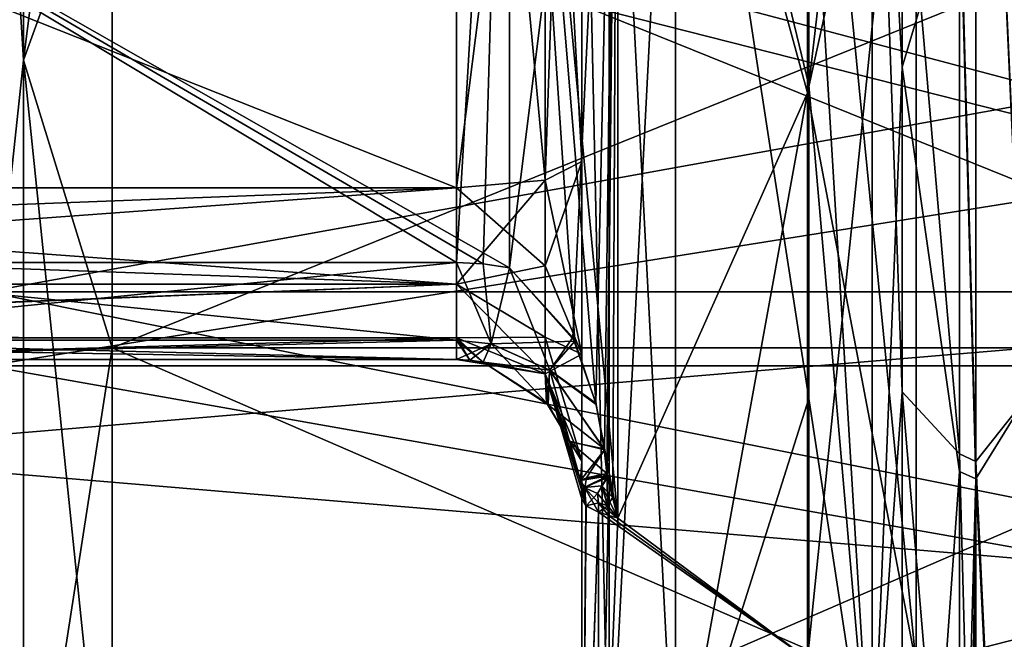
# Model space of a CAD drawing. Header units: millimetres. Extents: x -20 to 172, y -100 to 100.
# Tile 204 of 256: x 73 to 88, y 4 to 14. Entities that reach past the tile are written whole.
import ezdxf

# ---------------------------------------------------------------- set-up
doc = ezdxf.new("R2010")
doc.units = ezdxf.units.MM
doc.header["$LTSCALE"] = 37.722908
for name, color, linetype in [('1', 7, 'CONTINUOUS'), ('1802', 7, 'CONTINUOUS'), ('1803', 7, 'CONTINUOUS'), ('1805', 7, 'CONTINUOUS'), ('1806', 7, 'CONTINUOUS'), ('1810', 7, 'CONTINUOUS'), ('1811', 7, 'CONTINUOUS'), ('1813', 7, 'CONTINUOUS'), ('1816', 7, 'CONTINUOUS'), ('1817', 7, 'CONTINUOUS'), ('1899', 7, 'CONTINUOUS'), ('1904', 7, 'CONTINUOUS'), ('1905', 7, 'CONTINUOUS'), ('1910', 7, 'CONTINUOUS'), ('1944', 7, 'CONTINUOUS'), ('1945', 7, 'CONTINUOUS'), ('1946', 7, 'CONTINUOUS'), ('1947', 7, 'CONTINUOUS'), ('1951', 7, 'CONTINUOUS'), ('1952', 7, 'CONTINUOUS'), ('1953', 7, 'CONTINUOUS'), ('1954', 7, 'CONTINUOUS'), ('1955', 7, 'CONTINUOUS'), ('1963', 7, 'CONTINUOUS'), ('1977', 7, 'CONTINUOUS'), ('2018', 7, 'CONTINUOUS'), ('2019', 7, 'CONTINUOUS'), ('2406', 7, 'CONTINUOUS'), ('2407', 7, 'CONTINUOUS'), ('3', 7, 'CONTINUOUS'), ('3020', 7, 'CONTINUOUS'), ('3021', 7, 'CONTINUOUS'), ('3023', 7, 'CONTINUOUS'), ('3024', 7, 'CONTINUOUS'), ('3028', 7, 'CONTINUOUS'), ('3029', 7, 'CONTINUOUS'), ('3031', 7, 'CONTINUOUS'), ('3034', 7, 'CONTINUOUS'), ('3083', 7, 'CONTINUOUS'), ('3117', 7, 'CONTINUOUS'), ('3120', 7, 'CONTINUOUS'), ('3123', 7, 'CONTINUOUS'), ('3128', 7, 'CONTINUOUS'), ('3162', 7, 'CONTINUOUS'), ('3166', 7, 'CONTINUOUS'), ('3167', 7, 'CONTINUOUS'), ('3168', 7, 'CONTINUOUS'), ('3182', 7, 'CONTINUOUS'), ('3183', 7, 'CONTINUOUS'), ('3184', 7, 'CONTINUOUS'), ('3185', 7, 'CONTINUOUS'), ('3193', 7, 'CONTINUOUS'), ('3194', 7, 'CONTINUOUS'), ('3196', 7, 'CONTINUOUS'), ('3236', 7, 'CONTINUOUS'), ('3237', 7, 'CONTINUOUS'), ('362', 7, 'CONTINUOUS'), ('3624', 7, 'CONTINUOUS'), ('3625', 7, 'CONTINUOUS'), ('3628', 7, 'CONTINUOUS'), ('3629', 7, 'CONTINUOUS'), ('363', 7, 'CONTINUOUS'), ('3630', 7, 'CONTINUOUS'), ('3631', 7, 'CONTINUOUS'), ('53', 7, 'CONTINUOUS'), ('64', 7, 'CONTINUOUS')]:
    doc.layers.add(name, color=color, linetype=linetype)

msp = doc.modelspace()

# ---------------------------------------------------------------- linework, layer by layer
at = {"layer": '1', "color": 250, "linetype": 'Continuous', "true_color": 0x323232}
for points in [[(157, 0, -29.75), (157, 14.875, -25.764), (-19.839, 0, -29.75), (157, 0, -29.75)], [(-19.839, 0, -29.75), (157, 14.875, -25.764), (-19.839, 14.875, -25.764), (-19.839, 0, -29.75)]]:
    msp.add_3dface(points, dxfattribs=at)
at = {"layer": '1802', "color": 250, "linetype": 'Continuous', "true_color": 0x323232}
for points in [[(79.5, 10.482, -48.377), (80.345, 24.75, -42.868), (67.13, 10.482, -48.377), (79.5, 10.482, -48.377)], [(67.13, 10.482, -48.377), (80.345, 24.75, -42.868), (67.13, 24.674, -42.912), (67.13, 10.482, -48.377)], [(79.926, 10.461, -48.382), (80.345, 24.75, -42.868), (79.5, 10.482, -48.377), (79.926, 10.461, -48.382)], [(80.345, 10.397, -48.396), (80.345, 24.75, -42.868), (79.926, 10.461, -48.382), (80.345, 10.397, -48.396)]]:
    msp.add_3dface(points, dxfattribs=at)
at = {"layer": '1803', "color": 250, "linetype": 'Continuous', "true_color": 0x323232}
for points in [[(153.16, 4.062, -42.054), (153.16, 21.125, -36.59), (86.84, 4.062, -42.054), (153.16, 4.062, -42.054)], [(86.84, 4.062, -42.054), (153.16, 21.125, -36.59), (86.84, 21.125, -36.59), (86.84, 4.062, -42.054)]]:
    msp.add_3dface(points, dxfattribs=at)
at = {"layer": '1805', "color": 250, "linetype": 'Continuous', "true_color": 0x323232}
for points in [[(79.5, 11.674, -54.258), (58.5, 20.002, -51.77), (79.5, 27.011, -48.484), (79.5, 11.674, -54.258)], [(58.5, 11.674, -54.258), (58.5, 20.002, -51.77), (79.5, 11.674, -54.258), (58.5, 11.674, -54.258)]]:
    msp.add_3dface(points, dxfattribs=at)
at = {"layer": '1806', "color": 250, "linetype": 'Continuous', "true_color": 0x323232}
for points in [[(87.535, 16.939, -48.552), (87.535, 7.429, -50.883), (86.62, 18.041, -59.193), (87.535, 16.939, -48.552)], [(86.62, 18.041, -59.193), (87.535, 7.429, -50.883), (86.62, 8.421, -61.305), (86.62, 18.041, -59.193)], [(87.535, 7.429, -50.883), (87.535, -2.377, -51.367), (86.62, 8.421, -61.305), (87.535, 7.429, -50.883)], [(86.62, 8.421, -61.305), (87.535, -2.377, -51.367), (86.62, -6.866, -61.499), (86.62, 8.421, -61.305)]]:
    msp.add_3dface(points, dxfattribs=at)
at = {"layer": '1810', "color": 250, "linetype": 'Continuous', "true_color": 0x323232}
for points in [[(83, 1.583, -63.23), (83, 22.128, -59.253), (85.126, 8.313, -62.701), (83, 1.583, -63.23)], [(85.126, 8.313, -62.701), (83, 22.128, -59.253), (85.126, 18.333, -60.535), (85.126, 8.313, -62.701)], [(85.126, -7.502, -62.804), (83, 1.583, -63.23), (85.126, 8.313, -62.701), (85.126, -7.502, -62.804)]]:
    msp.add_3dface(points, dxfattribs=at)
at = {"layer": '1811', "color": 250, "linetype": 'Continuous', "true_color": 0x323232}
for points in [[(81.5, 28.75, -49.797), (81.5, 21.604, -57.847), (81.5, 12.095, -56.214), (81.5, 28.75, -49.797)], [(81.5, 21.604, -57.847), (81.5, 1.543, -61.731), (81.5, 12.095, -56.214), (81.5, 21.604, -57.847)], [(81.5, 12.095, -56.214), (81.5, 1.543, -61.731), (81.5, 9.021, -55.622), (81.5, 12.095, -56.214)], [(81.5, 9.021, -55.622), (81.5, 1.543, -61.731), (81.5, 7.314, -52.998), (81.5, 9.021, -55.622)], [(81.5, 7.314, -52.998), (81.5, 1.543, -61.731), (81.5, -1.175, -50.022), (81.5, 7.314, -52.998)], [(81.5, 6.712, -49.584), (81.5, 7.314, -52.998), (81.5, -1.175, -50.022), (81.5, 6.712, -49.584)]]:
    msp.add_3dface(points, dxfattribs=at)
at = {"layer": '1813', "color": 250, "linetype": 'Continuous', "true_color": 0x323232}
for points in [[(82.077, 24.25, -42.002), (82.077, 6.403, -48.075), (85.108, 13.191, -41.189), (82.077, 24.25, -42.002)], [(85.108, 21.625, -37.456), (82.077, 24.25, -42.002), (85.108, 13.191, -41.189), (85.108, 21.625, -37.456)], [(85.108, 13.191, -41.189), (82.077, 6.403, -48.075), (85.108, 4.158, -43.05), (85.108, 13.191, -41.189)], [(81.923, 6.45, -48.339), (81.768, 6.497, -48.604), (81.768, -1.214, -49.021), (81.923, 6.45, -48.339)], [(82.077, 6.403, -48.075), (81.923, 6.45, -48.339), (81.768, -1.214, -49.021), (82.077, 6.403, -48.075)], [(85.108, 4.158, -43.05), (82.077, 6.403, -48.075), (81.768, -1.214, -49.021), (85.108, 4.158, -43.05)]]:
    msp.add_3dface(points, dxfattribs=at)
at = {"layer": '1816', "color": 250, "linetype": 'Continuous', "true_color": 0x323232}
for points in [[(88.573, 24.625, -42.652), (88.573, 8.289, -48.547), (87.795, 25.419, -43.748), (88.573, 24.625, -42.652)], [(87.795, 25.419, -43.748), (88.573, 8.289, -48.547), (87.795, 7.308, -50.066), (87.795, 25.419, -43.748)], [(88.573, 8.289, -48.547), (88.573, -9.078, -48.406), (87.795, 7.308, -50.066), (88.573, 8.289, -48.547)], [(87.795, 7.308, -50.066), (88.573, -9.078, -48.406), (87.795, -2.338, -50.542), (87.795, 7.308, -50.066)]]:
    msp.add_3dface(points, dxfattribs=at)
at = {"layer": '1817', "color": 250, "linetype": 'Continuous', "true_color": 0x323232}
for points in [[(67.13, 8.936, -50.679), (58.5, 9.284, -52.65), (79.5, 9.284, -52.65), (67.13, 8.936, -50.679)], [(79.5, 8.936, -50.679), (67.13, 8.936, -50.679), (79.5, 9.284, -52.65), (79.5, 8.936, -50.679)]]:
    msp.add_3dface(points, dxfattribs=at)
at = {"layer": '1899', "color": 250, "linetype": 'Continuous', "true_color": 0x323232}
for points in [[(87.795, 25.419, -43.748), (87.795, 7.308, -50.066), (87.535, 16.939, -48.552), (87.795, 25.419, -43.748)], [(87.795, 7.308, -50.066), (87.535, 7.429, -50.883), (87.535, 16.939, -48.552), (87.795, 7.308, -50.066)], [(87.795, 7.308, -50.066), (87.795, -2.338, -50.542), (87.535, 7.429, -50.883), (87.795, 7.308, -50.066)], [(87.795, -2.338, -50.542), (87.535, -2.377, -51.367), (87.535, 7.429, -50.883), (87.795, -2.338, -50.542)]]:
    msp.add_3dface(points, dxfattribs=at)
at = {"layer": '1904', "color": 250, "linetype": 'Continuous', "true_color": 0x323232}
for points in [[(81.5, 6.712, -49.584), (81.5, -1.175, -50.022), (81.567, 6.602, -49.08), (81.5, 6.712, -49.584)], [(81.5, -1.175, -50.022), (81.768, 6.497, -48.604), (81.567, 6.602, -49.08), (81.5, -1.175, -50.022)], [(81.768, -1.214, -49.021), (81.768, 6.497, -48.604), (81.5, -1.175, -50.022), (81.768, -1.214, -49.021)]]:
    msp.add_3dface(points, dxfattribs=at)
at = {"layer": '1905', "color": 250, "linetype": 'Continuous', "true_color": 0x323232}
for points in [[(80.345, 24.75, -42.868), (80.345, 10.397, -48.396), (82.077, 24.25, -42.002), (80.345, 24.75, -42.868)], [(82.077, 24.25, -42.002), (80.345, 10.397, -48.396), (81.36, 9.289, -48.339), (82.077, 24.25, -42.002)], [(81.726, 8.241, -48.248), (82.077, 24.25, -42.002), (81.36, 9.289, -48.339), (81.726, 8.241, -48.248)], [(81.862, 7.495, -48.225), (82.077, 24.25, -42.002), (81.726, 8.241, -48.248), (81.862, 7.495, -48.225)], [(81.9, 7.116, -48.236), (82.077, 24.25, -42.002), (81.862, 7.495, -48.225), (81.9, 7.116, -48.236)], [(81.904, 7.071, -48.237), (82.077, 24.25, -42.002), (81.9, 7.116, -48.236), (81.904, 7.071, -48.237)], [(81.908, 7.05, -48.236), (82.077, 24.25, -42.002), (81.904, 7.071, -48.237), (81.908, 7.05, -48.236)], [(81.997, 6.731, -48.16), (82.077, 24.25, -42.002), (81.908, 7.05, -48.236), (81.997, 6.731, -48.16)], [(82.077, 6.403, -48.075), (82.077, 24.25, -42.002), (81.997, 6.731, -48.16), (82.077, 6.403, -48.075)]]:
    msp.add_3dface(points, dxfattribs=at)
at = {"layer": '1910', "color": 250, "linetype": 'Continuous', "true_color": 0x323232}
for points in [[(85.108, 21.625, -37.456), (85.108, 13.191, -41.189), (86.84, 21.125, -36.59), (85.108, 21.625, -37.456)], [(85.108, 13.191, -41.189), (85.108, 4.158, -43.05), (86.84, 21.125, -36.59), (85.108, 13.191, -41.189)], [(85.108, 4.158, -43.05), (86.84, 4.062, -42.054), (86.84, 21.125, -36.59), (85.108, 4.158, -43.05)]]:
    msp.add_3dface(points, dxfattribs=at)
at = {"layer": '1944', "color": 250, "linetype": 'Continuous', "true_color": 0x323232}
for points in [[(81.5, 28.75, -49.797), (81.5, 12.095, -56.214), (80.914, 22.855, -51.218), (81.5, 28.75, -49.797)], [(79.5, 11.674, -54.258), (79.5, 27.011, -48.484), (80.914, 11.797, -54.831), (79.5, 11.674, -54.258)], [(80.914, 11.797, -54.831), (79.5, 27.011, -48.484), (80.914, 22.855, -51.218), (80.914, 11.797, -54.831)], [(81.5, 12.095, -56.214), (80.914, 11.797, -54.831), (80.914, 22.855, -51.218), (81.5, 12.095, -56.214)]]:
    msp.add_3dface(points, dxfattribs=at)
at = {"layer": '1945', "color": 250, "linetype": 'Continuous', "true_color": 0x323232}
for points in [[(81.753, 6.797, -48.542), (81.766, 6.648, -48.576), (81.919, 6.603, -48.314), (81.753, 6.797, -48.542)], [(81.766, 6.648, -48.576), (81.768, 6.497, -48.604), (81.919, 6.603, -48.314), (81.766, 6.648, -48.576)], [(81.768, 6.497, -48.604), (81.923, 6.45, -48.339), (81.919, 6.603, -48.314), (81.768, 6.497, -48.604)], [(81.923, 6.45, -48.339), (82.077, 6.403, -48.075), (81.919, 6.603, -48.314), (81.923, 6.45, -48.339)]]:
    msp.add_3dface(points, dxfattribs=at)
at = {"layer": '1946', "color": 250, "linetype": 'Continuous', "true_color": 0x323232}
for points in [[(81.494, 6.859, -49.558), (81.567, 6.602, -49.08), (81.478, 7.006, -49.532), (81.494, 6.859, -49.558)], [(81.478, 7.006, -49.532), (81.567, 6.602, -49.08), (81.551, 6.887, -49.022), (81.478, 7.006, -49.532)], [(81.5, 6.712, -49.584), (81.567, 6.602, -49.08), (81.494, 6.859, -49.558), (81.5, 6.712, -49.584)], [(81.567, 6.602, -49.08), (81.768, 6.497, -48.604), (81.551, 6.887, -49.022), (81.567, 6.602, -49.08)], [(81.768, 6.497, -48.604), (81.766, 6.648, -48.576), (81.551, 6.887, -49.022), (81.768, 6.497, -48.604)], [(81.766, 6.648, -48.576), (81.753, 6.797, -48.542), (81.551, 6.887, -49.022), (81.766, 6.648, -48.576)]]:
    msp.add_3dface(points, dxfattribs=at)
at = {"layer": '1947', "color": 250, "linetype": 'Continuous', "true_color": 0x323232}
for points in [[(79.5, 8.936, -50.679), (79.5, 9.284, -52.65), (80.914, 8.707, -52.752), (79.5, 8.936, -50.679)], [(79.5, 8.936, -50.679), (80.914, 8.707, -52.752), (79.713, 8.925, -50.682), (79.5, 8.936, -50.679)], [(80.914, 8.707, -52.752), (79.923, 8.892, -50.691), (79.713, 8.925, -50.682), (80.914, 8.707, -52.752)], [(80.938, 8.245, -50.272), (79.923, 8.892, -50.691), (80.914, 8.707, -52.752), (80.938, 8.245, -50.272)], [(81.5, 7.314, -52.998), (80.938, 8.245, -50.272), (80.914, 8.707, -52.752), (81.5, 7.314, -52.998)], [(80.938, 8.245, -50.272), (81.5, 7.314, -52.998), (81.303, 7.633, -49.825), (80.938, 8.245, -50.272)], [(81.5, 7.314, -52.998), (81.478, 7.006, -49.532), (81.303, 7.633, -49.825), (81.5, 7.314, -52.998)], [(81.5, 7.314, -52.998), (81.494, 6.859, -49.558), (81.478, 7.006, -49.532), (81.5, 7.314, -52.998)], [(81.5, 7.314, -52.998), (81.5, 6.712, -49.584), (81.494, 6.859, -49.558), (81.5, 7.314, -52.998)]]:
    msp.add_3dface(points, dxfattribs=at)
at = {"layer": '1951', "color": 250, "linetype": 'Continuous', "true_color": 0x323232}
for points in [[(81.904, 7.071, -48.237), (81.9, 7.116, -48.236), (81.576, 7.046, -48.846), (81.904, 7.071, -48.237)], [(81.478, 7.006, -49.532), (81.551, 6.887, -49.022), (81.576, 7.046, -48.846), (81.478, 7.006, -49.532)], [(81.753, 6.797, -48.542), (81.904, 7.071, -48.237), (81.551, 6.887, -49.022), (81.753, 6.797, -48.542)], [(81.551, 6.887, -49.022), (81.904, 7.071, -48.237), (81.576, 7.046, -48.846), (81.551, 6.887, -49.022)], [(81.908, 7.05, -48.236), (81.904, 7.071, -48.237), (81.753, 6.797, -48.542), (81.908, 7.05, -48.236)], [(81.908, 7.05, -48.236), (81.753, 6.797, -48.542), (81.821, 6.922, -48.383), (81.908, 7.05, -48.236)]]:
    msp.add_3dface(points, dxfattribs=at)
at = {"layer": '1952', "color": 250, "linetype": 'Continuous', "true_color": 0x323232}
for points in [[(81.753, 6.797, -48.542), (81.919, 6.603, -48.314), (81.821, 6.922, -48.383), (81.753, 6.797, -48.542)], [(81.997, 6.731, -48.16), (81.908, 7.05, -48.236), (81.821, 6.922, -48.383), (81.997, 6.731, -48.16)], [(82.077, 6.403, -48.075), (81.997, 6.731, -48.16), (81.821, 6.922, -48.383), (82.077, 6.403, -48.075)], [(81.919, 6.603, -48.314), (82.077, 6.403, -48.075), (81.821, 6.922, -48.383), (81.919, 6.603, -48.314)]]:
    msp.add_3dface(points, dxfattribs=at)
at = {"layer": '1953', "color": 250, "linetype": 'Continuous', "true_color": 0x323232}
for points in [[(80.345, 10.397, -48.396), (80.052, 9.188, -49.229), (80.988, 8.766, -48.868), (80.345, 10.397, -48.396)], [(81.36, 9.289, -48.339), (80.345, 10.397, -48.396), (80.988, 8.766, -48.868), (81.36, 9.289, -48.339)], [(81.726, 8.241, -48.248), (81.36, 9.289, -48.339), (80.988, 8.766, -48.868), (81.726, 8.241, -48.248)], [(79.923, 8.892, -50.691), (80.938, 8.245, -50.272), (80.052, 9.188, -49.229), (79.923, 8.892, -50.691)], [(80.052, 9.188, -49.229), (80.938, 8.245, -50.272), (80.988, 8.766, -48.868), (80.052, 9.188, -49.229)], [(80.938, 8.245, -50.272), (81.303, 7.633, -49.825), (80.988, 8.766, -48.868), (80.938, 8.245, -50.272)], [(81.862, 7.495, -48.225), (81.726, 8.241, -48.248), (80.988, 8.766, -48.868), (81.862, 7.495, -48.225)], [(81.303, 7.633, -49.825), (81.862, 7.495, -48.225), (80.988, 8.766, -48.868), (81.303, 7.633, -49.825)], [(81.478, 7.006, -49.532), (81.862, 7.495, -48.225), (81.303, 7.633, -49.825), (81.478, 7.006, -49.532)], [(81.862, 7.495, -48.225), (81.478, 7.006, -49.532), (81.576, 7.046, -48.846), (81.862, 7.495, -48.225)], [(81.9, 7.116, -48.236), (81.862, 7.495, -48.225), (81.576, 7.046, -48.846), (81.9, 7.116, -48.236)]]:
    msp.add_3dface(points, dxfattribs=at)
at = {"layer": '1954', "color": 250, "linetype": 'Continuous', "true_color": 0x323232}
for points in [[(79.926, 10.461, -48.382), (79.5, 10.482, -48.377), (80.052, 9.188, -49.229), (79.926, 10.461, -48.382)], [(79.5, 10.482, -48.377), (79.5, 9.245, -49.217), (80.052, 9.188, -49.229), (79.5, 10.482, -48.377)], [(80.345, 10.397, -48.396), (79.926, 10.461, -48.382), (80.052, 9.188, -49.229), (80.345, 10.397, -48.396)], [(79.5, 9.245, -49.217), (79.5, 8.936, -50.679), (80.052, 9.188, -49.229), (79.5, 9.245, -49.217)], [(79.5, 8.936, -50.679), (79.713, 8.925, -50.682), (80.052, 9.188, -49.229), (79.5, 8.936, -50.679)], [(79.713, 8.925, -50.682), (79.923, 8.892, -50.691), (80.052, 9.188, -49.229), (79.713, 8.925, -50.682)]]:
    msp.add_3dface(points, dxfattribs=at)
at = {"layer": '1955', "color": 250, "linetype": 'Continuous', "true_color": 0x323232}
for points in [[(79.5, 10.482, -48.377), (67.13, 10.482, -48.377), (67.13, 9.245, -49.217), (79.5, 10.482, -48.377)], [(79.5, 10.482, -48.377), (67.13, 9.245, -49.217), (79.5, 9.245, -49.217), (79.5, 10.482, -48.377)], [(67.13, 8.936, -50.679), (79.5, 8.936, -50.679), (79.5, 9.245, -49.217), (67.13, 8.936, -50.679)], [(67.13, 9.245, -49.217), (67.13, 8.936, -50.679), (79.5, 9.245, -49.217), (67.13, 9.245, -49.217)]]:
    msp.add_3dface(points, dxfattribs=at)
at = {"layer": '1963', "color": 250, "linetype": 'Continuous', "true_color": 0x323232}
for points in [[(58.5, 11.674, -54.258), (79.5, 11.674, -54.258), (79.5, 10.137, -53.963), (58.5, 11.674, -54.258)], [(58.5, 10.878, -54.267), (58.5, 11.674, -54.258), (79.5, 10.137, -53.963), (58.5, 10.878, -54.267)], [(58.5, 10.138, -53.963), (58.5, 10.878, -54.267), (79.5, 10.137, -53.963), (58.5, 10.138, -53.963)], [(58.5, 9.299, -52.727), (58.5, 10.138, -53.963), (79.5, 10.137, -53.963), (58.5, 9.299, -52.727)], [(79.5, 9.284, -52.65), (58.5, 9.299, -52.727), (79.5, 10.137, -53.963), (79.5, 9.284, -52.65)], [(79.5, 9.284, -52.65), (58.5, 9.284, -52.65), (58.5, 9.299, -52.727), (79.5, 9.284, -52.65)]]:
    msp.add_3dface(points, dxfattribs=at)
at = {"layer": '1977', "color": 250, "linetype": 'Continuous', "true_color": 0x323232}
for points in [[(81.5, 12.095, -56.214), (81.5, 9.021, -55.622), (80.914, 11.797, -54.831), (81.5, 12.095, -56.214)], [(79.5, 11.674, -54.258), (80.914, 11.797, -54.831), (80.914, 10.43, -54.754), (79.5, 11.674, -54.258)], [(80.914, 11.797, -54.831), (81.5, 9.021, -55.622), (80.914, 10.43, -54.754), (80.914, 11.797, -54.831)], [(79.5, 10.137, -53.963), (79.5, 11.674, -54.258), (80.914, 10.43, -54.754), (79.5, 10.137, -53.963)], [(80.914, 9.293, -53.99), (79.5, 10.137, -53.963), (80.914, 10.43, -54.754), (80.914, 9.293, -53.99)], [(81.5, 9.021, -55.622), (80.914, 9.293, -53.99), (80.914, 10.43, -54.754), (81.5, 9.021, -55.622)], [(80.914, 8.707, -52.752), (79.5, 9.284, -52.65), (79.5, 10.137, -53.963), (80.914, 8.707, -52.752)], [(80.914, 8.707, -52.752), (79.5, 10.137, -53.963), (80.914, 9.293, -53.99), (80.914, 8.707, -52.752)], [(81.5, 9.021, -55.622), (81.5, 7.314, -52.998), (80.914, 9.293, -53.99), (81.5, 9.021, -55.622)], [(81.5, 7.314, -52.998), (80.914, 8.707, -52.752), (80.914, 9.293, -53.99), (81.5, 7.314, -52.998)]]:
    msp.add_3dface(points, dxfattribs=at)
at = {"layer": '2018', "color": 250, "linetype": 'Continuous', "true_color": 0x323232}
for points in [[(83, 22.128, -59.253), (83, 1.583, -63.23), (81.939, 21.974, -58.841), (83, 22.128, -59.253)], [(81.939, 1.572, -62.791), (81.5, 21.604, -57.847), (81.939, 21.974, -58.841), (81.939, 1.572, -62.791)], [(83, 1.583, -63.23), (81.939, 1.572, -62.791), (81.939, 21.974, -58.841), (83, 1.583, -63.23)], [(81.5, 1.543, -61.731), (81.5, 21.604, -57.847), (81.939, 1.572, -62.791), (81.5, 1.543, -61.731)]]:
    msp.add_3dface(points, dxfattribs=at)
at = {"layer": '2019', "color": 250, "linetype": 'Continuous', "true_color": 0x323232}
for points in [[(85.126, 18.333, -60.535), (86.139, 22.026, -58.87), (86.139, 1.691, -62.833), (85.126, 18.333, -60.535)], [(86.62, 18.041, -59.193), (86.62, 8.421, -61.305), (86.139, 22.026, -58.87), (86.62, 18.041, -59.193)], [(86.139, 22.026, -58.87), (86.62, 8.421, -61.305), (86.139, 1.691, -62.833), (86.139, 22.026, -58.87)], [(85.126, 8.313, -62.701), (85.126, 18.333, -60.535), (86.139, 1.691, -62.833), (85.126, 8.313, -62.701)], [(86.62, 8.421, -61.305), (86.62, -6.866, -61.499), (86.139, 1.691, -62.833), (86.62, 8.421, -61.305)], [(85.126, -7.502, -62.804), (85.126, 8.313, -62.701), (86.139, 1.691, -62.833), (85.126, -7.502, -62.804)]]:
    msp.add_3dface(points, dxfattribs=at)
at = {"layer": '2406', "color": 250, "linetype": 'Continuous', "true_color": 0x323232}
for points in [[(81.5, 14.601, -44.937), (158.5, -4.939, -46.991), (81.5, -4.939, -46.991), (81.5, 14.601, -44.937)], [(158.5, 14.601, -44.937), (158.5, -4.939, -46.991), (81.5, 14.601, -44.937), (158.5, 14.601, -44.937)]]:
    msp.add_3dface(points, dxfattribs=at)
at = {"layer": '2407', "color": 250, "linetype": 'Continuous', "true_color": 0x323232}
for points in [[(158.5, 15.219, -46.84), (158.5, -5.148, -48.98), (81.5, 15.219, -46.84), (158.5, 15.219, -46.84)], [(81.5, 15.219, -46.84), (158.5, -5.148, -48.98), (81.5, -5.148, -48.98), (81.5, 15.219, -46.84)]]:
    msp.add_3dface(points, dxfattribs=at)
at = {"layer": '3', "color": 250, "linetype": 'Continuous', "true_color": 0x323232}
for points in [[(157, 14.875, 25.764), (157, 0, 29.75), (-19.839, 14.875, 25.764), (157, 14.875, 25.764)], [(-19.839, 14.875, 25.764), (157, 0, 29.75), (-19.839, 0, 29.75), (-19.839, 14.875, 25.764)]]:
    msp.add_3dface(points, dxfattribs=at)
at = {"layer": '3020', "color": 250, "linetype": 'Continuous', "true_color": 0x323232}
for points in [[(80.345, 24.75, 42.868), (80.345, 10.397, 48.396), (67.13, 17.919, 46.143), (80.345, 24.75, 42.868)], [(79.923, 10.461, 48.382), (79.5, 10.482, 48.377), (67.13, 17.919, 46.143), (79.923, 10.461, 48.382)], [(67.13, 17.919, 46.143), (79.5, 10.482, 48.377), (67.13, 10.482, 48.377), (67.13, 17.919, 46.143)], [(80.345, 10.397, 48.396), (79.923, 10.461, 48.382), (67.13, 17.919, 46.143), (80.345, 10.397, 48.396)]]:
    msp.add_3dface(points, dxfattribs=at)
at = {"layer": '3021', "color": 250, "linetype": 'Continuous', "true_color": 0x323232}
for points in [[(153.16, 21.125, 36.59), (153.16, 4.062, 42.054), (86.84, 21.125, 36.59), (153.16, 21.125, 36.59)], [(86.84, 21.125, 36.59), (153.16, 4.062, 42.054), (86.84, 4.062, 42.054), (86.84, 21.125, 36.59)]]:
    msp.add_3dface(points, dxfattribs=at)
at = {"layer": '3023', "color": 250, "linetype": 'Continuous', "true_color": 0x323232}
for points in [[(58.5, 27.003, 48.488), (58.5, 11.674, 54.258), (79.5, 20, 51.771), (58.5, 27.003, 48.488)], [(58.5, 11.674, 54.258), (79.5, 11.674, 54.258), (79.5, 20, 51.771), (58.5, 11.674, 54.258)]]:
    msp.add_3dface(points, dxfattribs=at)
at = {"layer": '3024', "color": 250, "linetype": 'Continuous', "true_color": 0x323232}
for points in [[(86.62, 13.603, 60.367), (87.535, 16.67, 48.645), (86.62, 24.04, 57.02), (86.62, 13.603, 60.367)], [(87.535, 7.147, 50.923), (87.535, 16.67, 48.645), (86.62, 13.603, 60.367), (87.535, 7.147, 50.923)], [(86.62, -5.7, 61.618), (87.535, 7.147, 50.923), (86.62, 13.603, 60.367), (86.62, -5.7, 61.618)], [(87.535, -2.635, 51.355), (87.535, 7.147, 50.923), (86.62, -5.7, 61.618), (87.535, -2.635, 51.355)]]:
    msp.add_3dface(points, dxfattribs=at)
at = {"layer": '3028', "color": 250, "linetype": 'Continuous', "true_color": 0x323232}
for points in [[(85.126, 24.236, 58.422), (83, 22.128, 59.253), (85.126, 13.316, 61.832), (85.126, 24.236, 58.422)], [(83, 22.128, 59.253), (83, 1.583, 63.23), (85.126, 13.316, 61.832), (83, 22.128, 59.253)], [(85.126, 13.316, 61.832), (83, 1.583, 63.23), (85.126, -6.598, 62.905), (85.126, 13.316, 61.832)]]:
    msp.add_3dface(points, dxfattribs=at)
at = {"layer": '3029', "color": 250, "linetype": 'Continuous', "true_color": 0x323232}
for points in [[(81.5, 12.095, 56.214), (81.5, 21.602, 57.848), (81.5, 28.75, 49.796), (81.5, 12.095, 56.214)], [(81.5, 1.54, 61.731), (81.5, 21.602, 57.848), (81.5, 12.095, 56.214), (81.5, 1.54, 61.731)], [(81.5, 9.021, 55.622), (81.5, 1.54, 61.731), (81.5, 12.095, 56.214), (81.5, 9.021, 55.622)], [(81.5, -1.095, 50.024), (81.5, 1.54, 61.731), (81.5, 9.021, 55.622), (81.5, -1.095, 50.024)], [(81.5, 7.314, 52.998), (81.5, -1.095, 50.024), (81.5, 9.021, 55.622), (81.5, 7.314, 52.998)], [(81.5, 6.712, 49.584), (81.5, -1.095, 50.024), (81.5, 7.314, 52.998), (81.5, 6.712, 49.584)]]:
    msp.add_3dface(points, dxfattribs=at)
at = {"layer": '3031', "color": 250, "linetype": 'Continuous', "true_color": 0x323232}
for points in [[(82.077, 6.403, 48.075), (82.077, 24.25, 42.002), (85.108, 13.191, 41.189), (82.077, 6.403, 48.075)], [(85.108, 13.191, 41.189), (82.077, 24.25, 42.002), (85.108, 21.625, 37.456), (85.108, 13.191, 41.189)], [(85.108, 4.158, 43.05), (82.077, 6.403, 48.075), (85.108, 13.191, 41.189), (85.108, 4.158, 43.05)], [(81.768, 6.497, 48.604), (81.923, 6.45, 48.339), (85.108, 4.158, 43.05), (81.768, 6.497, 48.604)], [(81.768, -1.135, 49.023), (81.768, 6.497, 48.604), (85.108, 4.158, 43.05), (81.768, -1.135, 49.023)], [(82.077, 6.403, 48.075), (85.108, 4.158, 43.05), (81.923, 6.45, 48.339), (82.077, 6.403, 48.075)]]:
    msp.add_3dface(points, dxfattribs=at)
at = {"layer": '3034', "color": 250, "linetype": 'Continuous', "true_color": 0x323232}
for points in [[(88.573, 8.289, 48.547), (88.573, 24.625, 42.652), (87.795, 25.177, 43.888), (88.573, 8.289, 48.547)], [(87.795, 7.032, 50.105), (88.573, 8.289, 48.547), (87.795, 25.177, 43.888), (87.795, 7.032, 50.105)], [(88.573, -9.078, 48.406), (88.573, 8.289, 48.547), (87.795, 7.032, 50.105), (88.573, -9.078, 48.406)], [(87.795, -12.124, 49.122), (88.573, -9.078, 48.406), (87.795, 7.032, 50.105), (87.795, -12.124, 49.122)]]:
    msp.add_3dface(points, dxfattribs=at)
at = {"layer": '3083', "color": 250, "linetype": 'Continuous', "true_color": 0x323232}
for points in [[(58.5, 9.284, 52.65), (67.13, 8.936, 50.679), (79.5, 8.936, 50.679), (58.5, 9.284, 52.65)], [(79.5, 9.284, 52.65), (58.5, 9.284, 52.65), (79.5, 8.936, 50.679), (79.5, 9.284, 52.65)]]:
    msp.add_3dface(points, dxfattribs=at)
at = {"layer": '3117', "color": 250, "linetype": 'Continuous', "true_color": 0x323232}
for points in [[(87.795, 7.032, 50.105), (87.795, 25.177, 43.888), (87.535, 16.67, 48.645), (87.795, 7.032, 50.105)], [(87.795, 7.032, 50.105), (87.535, 16.67, 48.645), (87.535, 7.147, 50.923), (87.795, 7.032, 50.105)], [(87.795, 7.032, 50.105), (87.535, 7.147, 50.923), (87.535, -2.635, 51.355), (87.795, 7.032, 50.105)], [(87.795, 7.032, 50.105), (87.535, -2.635, 51.355), (87.535, -12.322, 49.924), (87.795, 7.032, 50.105)], [(87.795, 7.032, 50.105), (87.535, -12.322, 49.924), (87.62, -12.219, 49.509), (87.795, 7.032, 50.105)], [(87.795, -12.124, 49.122), (87.795, 7.032, 50.105), (87.62, -12.219, 49.509), (87.795, -12.124, 49.122)]]:
    msp.add_3dface(points, dxfattribs=at)
at = {"layer": '3120', "color": 250, "linetype": 'Continuous', "true_color": 0x323232}
for points in [[(81.5, -1.095, 50.024), (81.5, 6.712, 49.584), (81.568, 6.602, 49.078), (81.5, -1.095, 50.024)], [(81.768, 6.497, 48.604), (81.5, -1.095, 50.024), (81.568, 6.602, 49.078), (81.768, 6.497, 48.604)], [(81.768, 6.497, 48.604), (81.768, -1.135, 49.023), (81.5, -1.095, 50.024), (81.768, 6.497, 48.604)]]:
    msp.add_3dface(points, dxfattribs=at)
at = {"layer": '3123', "color": 250, "linetype": 'Continuous', "true_color": 0x323232}
for points in [[(80.345, 10.397, 48.396), (80.345, 24.75, 42.868), (81.389, 9.23, 48.333), (80.345, 10.397, 48.396)], [(80.345, 24.75, 42.868), (82.077, 24.25, 42.002), (82.077, 6.403, 48.075), (80.345, 24.75, 42.868)], [(80.345, 24.75, 42.868), (82.077, 6.403, 48.075), (81.731, 8.219, 48.247), (80.345, 24.75, 42.868)], [(81.389, 9.23, 48.333), (80.345, 24.75, 42.868), (81.731, 8.219, 48.247), (81.389, 9.23, 48.333)], [(81.731, 8.219, 48.247), (82.077, 6.403, 48.075), (81.859, 7.511, 48.225), (81.731, 8.219, 48.247)], [(81.859, 7.511, 48.225), (82.077, 6.403, 48.075), (81.9, 7.116, 48.236), (81.859, 7.511, 48.225)], [(81.9, 7.116, 48.236), (82.077, 6.403, 48.075), (81.904, 7.073, 48.237), (81.9, 7.116, 48.236)], [(82.077, 6.403, 48.075), (81.995, 6.739, 48.162), (81.904, 7.073, 48.237), (82.077, 6.403, 48.075)], [(81.904, 7.073, 48.237), (81.995, 6.739, 48.162), (81.908, 7.05, 48.236), (81.904, 7.073, 48.237)]]:
    msp.add_3dface(points, dxfattribs=at)
at = {"layer": '3128', "color": 250, "linetype": 'Continuous', "true_color": 0x323232}
for points in [[(85.108, 13.191, 41.189), (85.108, 21.625, 37.456), (86.84, 4.062, 42.054), (85.108, 13.191, 41.189)], [(85.108, 21.625, 37.456), (86.84, 21.125, 36.59), (86.84, 4.062, 42.054), (85.108, 21.625, 37.456)], [(85.108, 4.158, 43.05), (85.108, 13.191, 41.189), (86.84, 4.062, 42.054), (85.108, 4.158, 43.05)]]:
    msp.add_3dface(points, dxfattribs=at)
at = {"layer": '3162', "color": 250, "linetype": 'Continuous', "true_color": 0x323232}
for points in [[(81.5, 12.095, 56.214), (81.5, 28.75, 49.796), (80.914, 11.797, 54.831), (81.5, 12.095, 56.214)], [(81.5, 28.75, 49.796), (80.914, 22.855, 51.218), (80.914, 11.797, 54.831), (81.5, 28.75, 49.796)], [(79.5, 20, 51.771), (79.5, 11.674, 54.258), (80.914, 22.855, 51.218), (79.5, 20, 51.771)], [(80.914, 22.855, 51.218), (79.5, 11.674, 54.258), (80.914, 11.797, 54.831), (80.914, 22.855, 51.218)]]:
    msp.add_3dface(points, dxfattribs=at)
at = {"layer": '3166', "color": 250, "linetype": 'Continuous', "true_color": 0x323232}
for points in [[(79.5, 9.284, 52.65), (79.5, 8.936, 50.679), (79.712, 8.925, 50.682), (79.5, 9.284, 52.65)], [(79.923, 8.892, 50.691), (79.5, 9.284, 52.65), (79.712, 8.925, 50.682), (79.923, 8.892, 50.691)], [(79.5, 9.284, 52.65), (79.923, 8.892, 50.691), (80.914, 8.707, 52.752), (79.5, 9.284, 52.65)], [(80.914, 8.707, 52.752), (79.923, 8.892, 50.691), (80.966, 8.21, 50.245), (80.914, 8.707, 52.752)], [(81.5, 6.712, 49.584), (81.5, 7.314, 52.998), (80.914, 8.707, 52.752), (81.5, 6.712, 49.584)], [(81.494, 6.859, 49.558), (81.5, 6.712, 49.584), (80.914, 8.707, 52.752), (81.494, 6.859, 49.558)], [(81.478, 7.006, 49.532), (81.494, 6.859, 49.558), (80.914, 8.707, 52.752), (81.478, 7.006, 49.532)], [(81.478, 7.006, 49.532), (80.914, 8.707, 52.752), (81.309, 7.62, 49.817), (81.478, 7.006, 49.532)], [(81.309, 7.62, 49.817), (80.914, 8.707, 52.752), (80.966, 8.21, 50.245), (81.309, 7.62, 49.817)]]:
    msp.add_3dface(points, dxfattribs=at)
at = {"layer": '3167', "color": 250, "linetype": 'Continuous', "true_color": 0x323232}
for points in [[(81.494, 6.859, 49.558), (81.478, 7.006, 49.532), (81.539, 6.892, 49.067), (81.494, 6.859, 49.558)], [(81.5, 6.712, 49.584), (81.494, 6.859, 49.558), (81.539, 6.892, 49.067), (81.5, 6.712, 49.584)], [(81.568, 6.602, 49.078), (81.5, 6.712, 49.584), (81.539, 6.892, 49.067), (81.568, 6.602, 49.078)], [(81.753, 6.797, 48.542), (81.568, 6.602, 49.078), (81.539, 6.892, 49.067), (81.753, 6.797, 48.542)], [(81.766, 6.648, 48.576), (81.568, 6.602, 49.078), (81.753, 6.797, 48.542), (81.766, 6.648, 48.576)], [(81.768, 6.497, 48.604), (81.568, 6.602, 49.078), (81.766, 6.648, 48.576), (81.768, 6.497, 48.604)]]:
    msp.add_3dface(points, dxfattribs=at)
at = {"layer": '3168', "color": 250, "linetype": 'Continuous', "true_color": 0x323232}
for points in [[(81.766, 6.648, 48.576), (81.753, 6.797, 48.542), (81.914, 6.608, 48.32), (81.766, 6.648, 48.576)], [(82.077, 6.403, 48.075), (81.923, 6.45, 48.339), (81.766, 6.648, 48.576), (82.077, 6.403, 48.075)], [(82.077, 6.403, 48.075), (81.766, 6.648, 48.576), (81.914, 6.608, 48.32), (82.077, 6.403, 48.075)], [(81.923, 6.45, 48.339), (81.768, 6.497, 48.604), (81.766, 6.648, 48.576), (81.923, 6.45, 48.339)]]:
    msp.add_3dface(points, dxfattribs=at)
at = {"layer": '3182', "color": 250, "linetype": 'Continuous', "true_color": 0x323232}
for points in [[(81.9, 7.116, 48.236), (81.904, 7.073, 48.237), (81.576, 7.046, 48.846), (81.9, 7.116, 48.236)], [(81.478, 7.006, 49.532), (81.904, 7.073, 48.237), (81.539, 6.892, 49.067), (81.478, 7.006, 49.532)], [(81.904, 7.073, 48.237), (81.478, 7.006, 49.532), (81.576, 7.046, 48.846), (81.904, 7.073, 48.237)], [(81.904, 7.073, 48.237), (81.908, 7.05, 48.236), (81.539, 6.892, 49.067), (81.904, 7.073, 48.237)], [(81.539, 6.892, 49.067), (81.908, 7.05, 48.236), (81.821, 6.922, 48.383), (81.539, 6.892, 49.067)], [(81.753, 6.797, 48.542), (81.539, 6.892, 49.067), (81.821, 6.922, 48.383), (81.753, 6.797, 48.542)]]:
    msp.add_3dface(points, dxfattribs=at)
at = {"layer": '3183', "color": 250, "linetype": 'Continuous', "true_color": 0x323232}
for points in [[(80.345, 10.397, 48.396), (81.389, 9.23, 48.333), (80.052, 9.188, 49.229), (80.345, 10.397, 48.396)], [(80.987, 8.766, 48.868), (79.923, 8.892, 50.691), (80.052, 9.188, 49.229), (80.987, 8.766, 48.868)], [(81.389, 9.23, 48.333), (80.987, 8.766, 48.868), (80.052, 9.188, 49.229), (81.389, 9.23, 48.333)], [(81.389, 9.23, 48.333), (81.731, 8.219, 48.247), (80.987, 8.766, 48.868), (81.389, 9.23, 48.333)], [(80.966, 8.21, 50.245), (79.923, 8.892, 50.691), (80.987, 8.766, 48.868), (80.966, 8.21, 50.245)], [(81.859, 7.511, 48.225), (80.966, 8.21, 50.245), (80.987, 8.766, 48.868), (81.859, 7.511, 48.225)], [(81.731, 8.219, 48.247), (81.859, 7.511, 48.225), (80.987, 8.766, 48.868), (81.731, 8.219, 48.247)], [(81.859, 7.511, 48.225), (81.309, 7.62, 49.817), (80.966, 8.21, 50.245), (81.859, 7.511, 48.225)], [(81.859, 7.511, 48.225), (81.9, 7.116, 48.236), (81.309, 7.62, 49.817), (81.859, 7.511, 48.225)], [(81.9, 7.116, 48.236), (81.478, 7.006, 49.532), (81.309, 7.62, 49.817), (81.9, 7.116, 48.236)], [(81.478, 7.006, 49.532), (81.9, 7.116, 48.236), (81.576, 7.046, 48.846), (81.478, 7.006, 49.532)]]:
    msp.add_3dface(points, dxfattribs=at)
at = {"layer": '3184', "color": 250, "linetype": 'Continuous', "true_color": 0x323232}
for points in [[(79.5, 10.482, 48.377), (79.923, 10.461, 48.382), (80.052, 9.188, 49.229), (79.5, 10.482, 48.377)], [(79.5, 10.482, 48.377), (80.052, 9.188, 49.229), (79.5, 9.245, 49.217), (79.5, 10.482, 48.377)], [(79.923, 10.461, 48.382), (80.345, 10.397, 48.396), (80.052, 9.188, 49.229), (79.923, 10.461, 48.382)], [(79.712, 8.925, 50.682), (79.5, 8.936, 50.679), (79.5, 9.245, 49.217), (79.712, 8.925, 50.682)], [(79.923, 8.892, 50.691), (79.712, 8.925, 50.682), (79.5, 9.245, 49.217), (79.923, 8.892, 50.691)], [(80.052, 9.188, 49.229), (79.923, 8.892, 50.691), (79.5, 9.245, 49.217), (80.052, 9.188, 49.229)]]:
    msp.add_3dface(points, dxfattribs=at)
at = {"layer": '3185', "color": 250, "linetype": 'Continuous', "true_color": 0x323232}
for points in [[(67.13, 10.482, 48.377), (79.5, 10.482, 48.377), (79.5, 9.245, 49.217), (67.13, 10.482, 48.377)], [(67.13, 10.482, 48.377), (79.5, 9.245, 49.217), (67.13, 9.245, 49.217), (67.13, 10.482, 48.377)], [(79.5, 8.936, 50.679), (67.13, 8.936, 50.679), (67.13, 9.245, 49.217), (79.5, 8.936, 50.679)], [(79.5, 9.245, 49.217), (79.5, 8.936, 50.679), (67.13, 9.245, 49.217), (79.5, 9.245, 49.217)]]:
    msp.add_3dface(points, dxfattribs=at)
at = {"layer": '3193', "color": 250, "linetype": 'Continuous', "true_color": 0x323232}
for points in [[(79.5, 11.674, 54.258), (58.5, 11.674, 54.258), (58.5, 10.878, 54.267), (79.5, 11.674, 54.258)], [(79.5, 11.674, 54.258), (58.5, 10.878, 54.267), (58.5, 10.138, 53.963), (79.5, 11.674, 54.258)], [(79.5, 11.674, 54.258), (58.5, 10.138, 53.963), (79.5, 10.137, 53.963), (79.5, 11.674, 54.258)], [(58.5, 10.138, 53.963), (58.5, 9.299, 52.727), (79.5, 10.137, 53.963), (58.5, 10.138, 53.963)], [(58.5, 9.284, 52.65), (79.5, 9.284, 52.65), (79.5, 10.137, 53.963), (58.5, 9.284, 52.65)], [(58.5, 9.299, 52.727), (58.5, 9.284, 52.65), (79.5, 10.137, 53.963), (58.5, 9.299, 52.727)]]:
    msp.add_3dface(points, dxfattribs=at)
at = {"layer": '3194', "color": 250, "linetype": 'Continuous', "true_color": 0x323232}
for points in [[(81.914, 6.608, 48.32), (81.753, 6.797, 48.542), (81.821, 6.922, 48.383), (81.914, 6.608, 48.32)], [(81.908, 7.05, 48.236), (81.914, 6.608, 48.32), (81.821, 6.922, 48.383), (81.908, 7.05, 48.236)], [(81.908, 7.05, 48.236), (81.995, 6.739, 48.162), (81.914, 6.608, 48.32), (81.908, 7.05, 48.236)], [(81.995, 6.739, 48.162), (82.077, 6.403, 48.075), (81.914, 6.608, 48.32), (81.995, 6.739, 48.162)]]:
    msp.add_3dface(points, dxfattribs=at)
at = {"layer": '3196', "color": 250, "linetype": 'Continuous', "true_color": 0x323232}
for points in [[(81.5, 9.021, 55.622), (81.5, 12.095, 56.214), (80.914, 10.43, 54.754), (81.5, 9.021, 55.622)], [(81.5, 12.095, 56.214), (80.914, 11.797, 54.831), (80.914, 10.43, 54.754), (81.5, 12.095, 56.214)], [(80.914, 11.797, 54.831), (79.5, 11.674, 54.258), (79.5, 10.137, 53.963), (80.914, 11.797, 54.831)], [(80.914, 11.797, 54.831), (79.5, 10.137, 53.963), (80.914, 10.43, 54.754), (80.914, 11.797, 54.831)], [(80.914, 10.43, 54.754), (79.5, 10.137, 53.963), (80.914, 9.293, 53.99), (80.914, 10.43, 54.754)], [(81.5, 9.021, 55.622), (80.914, 10.43, 54.754), (80.914, 9.293, 53.99), (81.5, 9.021, 55.622)], [(79.5, 10.137, 53.963), (79.5, 9.284, 52.65), (80.914, 9.293, 53.99), (79.5, 10.137, 53.963)], [(79.5, 9.284, 52.65), (80.914, 8.707, 52.752), (80.914, 9.293, 53.99), (79.5, 9.284, 52.65)], [(80.914, 8.707, 52.752), (81.5, 9.021, 55.622), (80.914, 9.293, 53.99), (80.914, 8.707, 52.752)], [(81.5, 7.314, 52.998), (81.5, 9.021, 55.622), (80.914, 8.707, 52.752), (81.5, 7.314, 52.998)]]:
    msp.add_3dface(points, dxfattribs=at)
at = {"layer": '3236', "color": 250, "linetype": 'Continuous', "true_color": 0x323232}
for points in [[(83, 1.583, 63.23), (83, 22.128, 59.253), (81.939, 1.572, 62.791), (83, 1.583, 63.23)], [(83, 22.128, 59.253), (81.939, 21.974, 58.841), (81.939, 1.572, 62.791), (83, 22.128, 59.253)], [(81.939, 21.974, 58.841), (81.5, 21.602, 57.848), (81.939, 1.572, 62.791), (81.939, 21.974, 58.841)], [(81.5, 21.602, 57.848), (81.5, 1.54, 61.731), (81.939, 1.572, 62.791), (81.5, 21.602, 57.848)]]:
    msp.add_3dface(points, dxfattribs=at)
at = {"layer": '3237', "color": 250, "linetype": 'Continuous', "true_color": 0x323232}
for points in [[(85.126, 24.236, 58.422), (85.126, 13.316, 61.832), (86.139, 22.028, 58.869), (85.126, 24.236, 58.422)], [(86.62, 13.603, 60.367), (86.62, 24.04, 57.02), (86.139, 22.028, 58.869), (86.62, 13.603, 60.367)], [(85.126, 13.316, 61.832), (86.139, 1.694, 62.833), (86.139, 22.028, 58.869), (85.126, 13.316, 61.832)], [(86.139, 1.694, 62.833), (86.62, 13.603, 60.367), (86.139, 22.028, 58.869), (86.139, 1.694, 62.833)], [(86.62, -5.7, 61.618), (86.62, 13.603, 60.367), (86.139, 1.694, 62.833), (86.62, -5.7, 61.618)], [(85.126, 13.316, 61.832), (85.126, -6.598, 62.905), (86.139, 1.694, 62.833), (85.126, 13.316, 61.832)]]:
    msp.add_3dface(points, dxfattribs=at)
at = {"layer": '362', "color": 250, "linetype": 'Continuous', "true_color": 0x323232}
for points in [[(72, 23.228, -29.121), (72.586, 25.34, -25.34), (72.586, 13.714, -33.108), (72, 23.228, -29.121)], [(72.586, 25.34, -25.34), (74, 17.625, -30.527), (72.586, 13.714, -33.108), (72.586, 25.34, -25.34)], [(72, 8.289, -36.316), (72, 23.228, -29.121), (72.586, 13.714, -33.108), (72, 8.289, -36.316)], [(74, 17.625, -30.527), (74, 9.123, -34.049), (72.586, 13.714, -33.108), (74, 17.625, -30.527)], [(72, 8.289, -36.316), (72.586, 13.714, -33.108), (72.586, 0, -35.836), (72, 8.289, -36.316)], [(74, 9.123, -34.049), (74, 0, -35.25), (72.586, 13.714, -33.108), (74, 9.123, -34.049)], [(72.586, 13.714, -33.108), (74, 0, -35.25), (72.586, 0, -35.836), (72.586, 13.714, -33.108)], [(72, -8.289, -36.316), (72, 8.289, -36.316), (72.586, 0, -35.836), (72, -8.289, -36.316)]]:
    msp.add_3dface(points, dxfattribs=at)
at = {"layer": '3624', "color": 250, "linetype": 'Continuous', "true_color": 0x323232}
for points in [[(81.5, -4.939, 46.991), (158.5, 14.601, 44.937), (81.5, 14.601, 44.937), (81.5, -4.939, 46.991)], [(158.5, -4.939, 46.991), (158.5, 14.601, 44.937), (81.5, -4.939, 46.991), (158.5, -4.939, 46.991)]]:
    msp.add_3dface(points, dxfattribs=at)
at = {"layer": '3625', "color": 250, "linetype": 'Continuous', "true_color": 0x323232}
for points in [[(158.5, -5.148, 48.98), (158.5, 15.219, 46.84), (81.5, -5.148, 48.98), (158.5, -5.148, 48.98)], [(81.5, -5.148, 48.98), (158.5, 15.219, 46.84), (81.5, 15.219, 46.84), (81.5, -5.148, 48.98)]]:
    msp.add_3dface(points, dxfattribs=at)
at = {"layer": '3628', "color": 150, "linetype": 'Continuous', "true_color": 0x378cff}
for points in [[(72, 10.014, -43.871), (72, 28.058, -35.181), (172, 10.014, -43.871), (72, 10.014, -43.871)], [(72, 28.058, -35.181), (172, 28.058, -35.181), (172, 10.014, -43.871), (72, 28.058, -35.181)], [(72, -10.014, -43.871), (72, 10.014, -43.871), (172, -10.014, -43.871), (72, -10.014, -43.871)], [(72, 10.014, -43.871), (172, 10.014, -43.871), (172, -10.014, -43.871), (72, 10.014, -43.871)]]:
    msp.add_3dface(points, dxfattribs=at)
at = {"layer": '3629', "color": 150, "linetype": 'Continuous', "true_color": 0x378cff}
for points in [[(72, 28.058, 35.181), (72, 10.014, 43.871), (172, 28.058, 35.181), (72, 28.058, 35.181)], [(72, 10.014, 43.871), (172, 10.014, 43.871), (172, 28.058, 35.181), (72, 10.014, 43.871)], [(72, 10.014, 43.871), (72, -10.014, 43.871), (172, 10.014, 43.871), (72, 10.014, 43.871)], [(72, -10.014, 43.871), (172, -10.014, 43.871), (172, 10.014, 43.871), (72, -10.014, 43.871)]]:
    msp.add_3dface(points, dxfattribs=at)
at = {"layer": '363', "color": 250, "linetype": 'Continuous', "true_color": 0x323232}
for points in [[(72, 23.228, 29.121), (72.586, 13.714, 33.108), (72.586, 25.34, 25.34), (72, 23.228, 29.121)], [(72.586, 13.714, 33.108), (74, 24.926, 24.926), (72.586, 25.34, 25.34), (72.586, 13.714, 33.108)], [(74, 17.625, 30.527), (74, 24.926, 24.926), (72.586, 13.714, 33.108), (74, 17.625, 30.527)], [(72, 23.228, 29.121), (72, 8.289, 36.316), (72.586, 13.714, 33.108), (72, 23.228, 29.121)], [(74, 9.123, 34.049), (74, 17.625, 30.527), (72.586, 13.714, 33.108), (74, 9.123, 34.049)], [(72, 8.289, 36.316), (72.586, 0, 35.836), (72.586, 13.714, 33.108), (72, 8.289, 36.316)], [(72.586, 0, 35.836), (74, 9.123, 34.049), (72.586, 13.714, 33.108), (72.586, 0, 35.836)], [(74, 0, 35.25), (74, 9.123, 34.049), (72.586, 0, 35.836), (74, 0, 35.25)], [(72, 8.289, 36.316), (72, -8.289, 36.316), (72.586, 0, 35.836), (72, 8.289, 36.316)]]:
    msp.add_3dface(points, dxfattribs=at)
at = {"layer": '3630', "color": 150, "linetype": 'Continuous', "true_color": 0x378cff}
for points in [[(72, 8.836, 38.71), (72, 24.757, 31.042), (172, 8.836, 38.71), (72, 8.836, 38.71)], [(72, 24.757, 31.042), (172, 24.757, 31.042), (172, 8.836, 38.71), (72, 24.757, 31.042)], [(72, -8.836, 38.71), (72, 8.836, 38.71), (172, -8.836, 38.71), (72, -8.836, 38.71)], [(72, 8.836, 38.71), (172, 8.836, 38.71), (172, -8.836, 38.71), (72, 8.836, 38.71)]]:
    msp.add_3dface(points, dxfattribs=at)
at = {"layer": '3631', "color": 150, "linetype": 'Continuous', "true_color": 0x378cff}
for points in [[(72, 24.757, -31.042), (72, 8.836, -38.71), (172, 24.757, -31.042), (72, 24.757, -31.042)], [(72, 8.836, -38.71), (172, 8.836, -38.71), (172, 24.757, -31.042), (72, 8.836, -38.71)], [(72, 8.836, -38.71), (72, -8.836, -38.71), (172, 8.836, -38.71), (72, 8.836, -38.71)], [(72, -8.836, -38.71), (172, -8.836, -38.71), (172, 8.836, -38.71), (72, -8.836, -38.71)]]:
    msp.add_3dface(points, dxfattribs=at)
at = {"layer": '53', "color": 250, "linetype": 'Continuous', "true_color": 0x323232}
for points in [[(74, 17.625, 30.527), (74, 9.123, 34.049), (95.054, 17.625, 30.527), (74, 17.625, 30.527)], [(95.054, 17.625, 30.527), (74, 9.123, 34.049), (95.054, 9.123, 34.049), (95.054, 17.625, 30.527)], [(74, 9.123, 34.049), (74, 0, 35.25), (95.054, 9.123, 34.049), (74, 9.123, 34.049)], [(95.054, 9.123, 34.049), (74, 0, 35.25), (95.054, 0, 35.25), (95.054, 9.123, 34.049)]]:
    msp.add_3dface(points, dxfattribs=at)
at = {"layer": '64', "color": 250, "linetype": 'Continuous', "true_color": 0x323232}
for points in [[(74, 9.123, -34.049), (74, 17.625, -30.527), (95.054, 9.123, -34.049), (74, 9.123, -34.049)], [(95.054, 9.123, -34.049), (74, 17.625, -30.527), (95.054, 17.625, -30.527), (95.054, 9.123, -34.049)], [(74, 0, -35.25), (74, 9.123, -34.049), (95.054, 0, -35.25), (74, 0, -35.25)], [(95.054, 0, -35.25), (74, 9.123, -34.049), (95.054, 9.123, -34.049), (95.054, 0, -35.25)]]:
    msp.add_3dface(points, dxfattribs=at)

doc.saveas('drawing.dxf')
